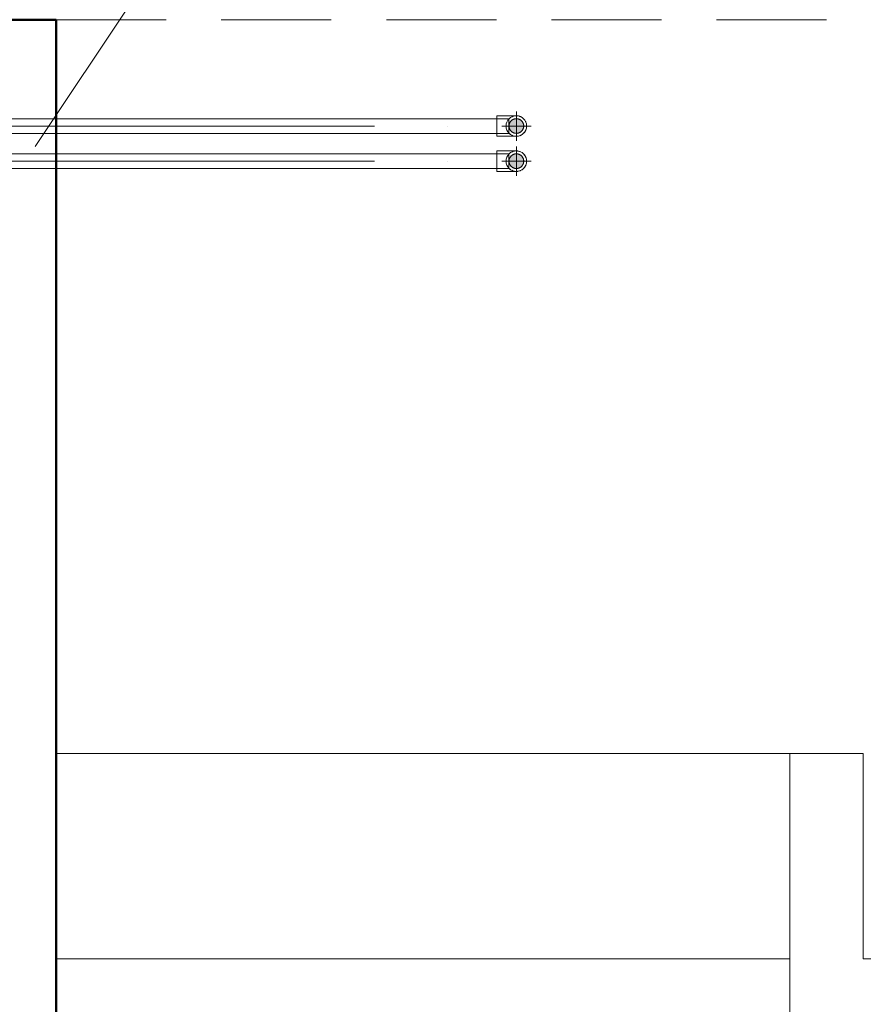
# Model space of a CAD drawing. Header units: millimetres. Extents: x -15837 to 20337, y 4737 to 43412.
# Tile 45 of 85: x 12222 to 13371, y 41134 to 42476. Entities that reach past the tile are written whole.
import ezdxf

# ---------------------------------------------------------------- set-up
doc = ezdxf.new("R2010")
doc.units = ezdxf.units.MM
for name, pattern in [('ADSK_Осевая', [700, 500, -100, 0, -100]), ('ADSK_Скрыто', [300, 150, -150]), ('ADSK_Штриховая_ш3 п1_5', [225, 150, -75])]:
    doc.linetypes.add(name, pattern=pattern)
for name, color, linetype, lineweight in [('A-DETL-____-HDLN', 90, 'ADSK_Скрыто', 9), ('A-DETL-____-MBND', 5, 'ADSK_Штриховая_ш3 п1_5', 20), ('A-GENM-____-OTLN', 13, 'Continuous', 20), ('A-PART-____-OTLN', 2, 'Continuous', 20), ('A-WALL-____-MCUT', 113, 'Continuous', 50), ('A-WALL-____-OTLN', 113, 'Continuous', 20), ('P-PIPE-____-CNTR', 3, 'ADSK_Осевая', 20), ('P-PIPE-____-IDEN', 2, 'Continuous', 20), ('P-PIPE-____-OTLN', 3, 'Continuous', 20), ('S-STRS-____-OTLN', 31, 'Continuous', 20)]:
    doc.layers.add(name, color=color, linetype=linetype, lineweight=lineweight)

# ---------------------------------------------------------------- blocks, each defined once
blk = doc.blocks.new('Family - 83 new-609542-В_Этаж 03_Водопровод')
at = {"layer": 'S-STRS-____-OTLN', "color": 253}
for p, q in [((100, -2020), (100, -2300)), ((100, -2300), (1100, -2300)), ((100, -2300), (100, -2580)), ((100, -2580), (1100, -2580))]:
    blk.add_line(p, q, dxfattribs=at)
blk = doc.blocks.new('Family - Concrete - Structural-609543-В_Этаж 03_Водопровод')
blk.add_blockref('Family - 83 new-609542-В_Этаж 03_Водопровод', (0, 0))
blk = doc.blocks.new('Family - 83 new-609544-В_Этаж 03_Водопровод')
at = {"layer": 'S-STRS-____-OTLN', "color": 253}
for p, q in [((-1000, -2300), (0, -2300)), ((0, -2580), (0, -2300)), ((100, -2580), (0, -2580))]:
    blk.add_line(p, q, dxfattribs=at)
blk = doc.blocks.new('Family - Concrete - Structural-609545-В_Этаж 03_Водопровод')
blk.add_blockref('Family - 83 new-609544-В_Этаж 03_Водопровод', (0, 0))
blk = doc.blocks.new('Family - STAIR - 002-609548-В_Этаж 03_Водопровод')
for name in ['Family - Concrete - Structural-609543-В_Этаж 03_Водопровод', 'Family - Concrete - Structural-609545-В_Этаж 03_Водопровод']:
    blk.add_blockref(name, (0, 0))
blk = doc.blocks.new('Family - 83 new-609550-В_Этаж 03_Водопровод')
at = {"layer": 'A-DETL-____-MBND', "color": 253}
for p, q in [((100, -2020), (100, -2300)), ((100, -2300), (1100, -2300)), ((100, -2300), (100, -2580)), ((100, -2580), (1100, -2580))]:
    blk.add_line(p, q, dxfattribs=at)
blk = doc.blocks.new('Family - Concrete - Structural-609551-В_Этаж 03_Водопровод')
blk.add_blockref('Family - 83 new-609550-В_Этаж 03_Водопровод', (0, 0))
blk = doc.blocks.new('Прямая форма - 83 new-612017-В_Этаж 03_Водопровод')
at = {"layer": 'A-DETL-____-MBND', "color": 253}
blk.add_line((3600, -300), (5700, -300), dxfattribs=at)
blk = doc.blocks.new('Прямая форма - SLA - 012-612018-В_Этаж 03_Водопровод')
blk.add_blockref('Прямая форма - 83 new-612017-В_Этаж 03_Водопровод', (0, 0))
blk = doc.blocks.new('Прямая форма - 83 new-612726-В_Этаж 03_Водопровод')
at = {"layer": 'A-WALL-____-MCUT', "color": 9}
for p, q in [((0, 0), (0, -100)), ((3800, 0), (0, 0))]:
    blk.add_line(p, q, dxfattribs=at)
blk = doc.blocks.new('Прямая форма - SW - 009-612727-В_Этаж 03_Водопровод')
blk.add_blockref('Прямая форма - 83 new-612726-В_Этаж 03_Водопровод', (0, 0))
blk = doc.blocks.new('83 new_ifc_RVT-1-В_Этаж 03_Водопровод')
at = {"layer": 'A-GENM-____-OTLN', "color": 253, "lineweight": 20}
blk.add_blockref('Прямая форма - SLA - 012-612018-В_Этаж 03_Водопровод', (20910.3, 42775.8), dxfattribs=at)
at = {"layer": 'A-PART-____-OTLN', "color": 253, "lineweight": 20, "rotation": 180}
blk.add_blockref('Family - Concrete - Structural-609551-В_Этаж 03_Водопровод', (25610.3, 38895.8), dxfattribs=at)
at = {"layer": 'A-WALL-____-OTLN', "color": 253, "lineweight": 20, "rotation": 270}
blk.add_blockref('Прямая форма - SW - 009-612727-В_Этаж 03_Водопровод', (24510.3, 42475.8), dxfattribs=at)
at = {"layer": 'S-STRS-____-OTLN', "color": 253, "lineweight": 20, "rotation": 180}
blk.add_blockref('Family - STAIR - 002-609548-В_Этаж 03_Водопровод', (25610.3, 38895.8), dxfattribs=at)
blk = doc.blocks.new('ADSK_Полипропилен_Отвод - Универсальный-V17-В_Этаж 03_Водопровод')
at = {"layer": 'A-DETL-____-HDLN', "color": 140}
for start, end in [(90, 270), (270, 90)]:
    blk.add_arc((25137.5, 42330.9), 10, start, end, dxfattribs=at)
at = {"layer": 'P-PIPE-____-OTLN', "color": 150}
for p, q in [((25137.5, 42344.9), (25111, 42344.9)), ((25111, 42344.9), (25111, 42330.9)), ((25111, 42330.9), (25111, 42316.9)), ((25111, 42316.9), (25137.5, 42316.9))]:
    blk.add_line(p, q, dxfattribs=at)
at = {"layer": 'P-PIPE-____-OTLN', "color": 150, "flags": 128}
for points in [[(25138.6, 42344.8), (25139.1, 42344.8), (25139.7, 42344.7), (25140.2, 42344.6)], [(25141.9, 42344.2), (25142.4, 42344), (25142.9, 42343.8), (25143.4, 42343.5)], [(25145.4, 42342.4), (25145.8, 42342.1), (25146.3, 42341.8), (25146.7, 42341.4)], [(25147.9, 42340.2), (25148.2, 42339.8), (25148.6, 42339.4), (25148.9, 42338.9)], [(25150.6, 42326.1), (25150.4, 42325.6), (25150.2, 42325.1), (25149.9, 42324.6)], [(25150.1, 42337), (25150.3, 42336.5), (25150.5, 42336), (25150.7, 42335.4)], [(25151.4, 42329.9), (25151.4, 42329.4), (25151.3, 42328.8), (25151.2, 42328.2)], [(25151.3, 42333.3), (25151.3, 42332.7), (25151.4, 42332.2)], [(25140, 42317.1), (25139.4, 42317), (25138.9, 42317), (25138.3, 42316.9)], [(25143.7, 42318.3), (25143.2, 42318.1), (25142.7, 42317.9), (25142.1, 42317.7)], [(25146.5, 42320.2), (25146.1, 42319.8), (25145.6, 42319.5), (25145.1, 42319.2)], [(25149.1, 42323.1), (25148.8, 42322.6), (25148.4, 42322.2), (25148.1, 42321.8)]]:
    blk.add_lwpolyline(points, dxfattribs=at)
at = {"layer": 'P-PIPE-____-OTLN', "color": 150}
for start, end in [(0, 180), (180, 0)]:
    blk.add_arc((25137.5, 42330.9), 14, start, end, dxfattribs=at)
for points, knots in [([(25127.3, 42340.5), (25127.5, 42340.7), (25127.8, 42341.1), (25128.6, 42341.8), (25129.2, 42342.2), (25129.6, 42342.5)], [0.4285714, 0.4285714, 0.4285714, 0.4285714, 0.4642857, 0.5, 0.5714286, 0.5714286, 0.5714286, 0.5714286]), ([(25131.1, 42343.3), (25131.4, 42343.5), (25132.1, 42343.9), (25132.9, 42344.1), (25133.3, 42344.2)], [0.6543136, 0.6543136, 0.6543136, 0.6543136, 0.7142857, 0.7758908, 0.7758908, 0.7758908, 0.7758908]), ([(25133.3, 42317.5), (25132.9, 42317.6), (25132.1, 42317.9), (25131.4, 42318.2), (25131.1, 42318.4)], [0.2241092, 0.2241092, 0.2241092, 0.2241092, 0.2857143, 0.3456864, 0.3456864, 0.3456864, 0.3456864])]:
    blk.add_open_spline(points, degree=3, knots=knots, dxfattribs=at)
for points in [[(25134.8, 42344.6), (25135.7, 42344.8), (25136.5, 42344.9), (25137.5, 42344.9)], [(25129.6, 42319.3), (25129.4, 42319.4), (25129, 42319.7), (25128.4, 42320.2), (25127.8, 42320.7), (25127.5, 42321.1), (25127.3, 42321.2)], [(25137.5, 42316.9), (25136.5, 42316.9), (25135.7, 42317), (25134.8, 42317.1)]]:
    blk.add_open_spline(points, degree=3, dxfattribs=at)
blk = doc.blocks.new('ADSK_Полипропилен_Отвод - Универсальный-V21-В_Этаж 03_Водопровод')
at = {"layer": 'A-DETL-____-HDLN', "color": 210}
for start, end in [(90, 270), (270, 90)]:
    blk.add_arc((25137.5, 42283), 10, start, end, dxfattribs=at)
at = {"layer": 'P-PIPE-____-OTLN', "color": 220}
for p, q in [((25137.5, 42297), (25111, 42297)), ((25111, 42297), (25111, 42283)), ((25111, 42283), (25111, 42269)), ((25111, 42269), (25137.5, 42269))]:
    blk.add_line(p, q, dxfattribs=at)
at = {"layer": 'P-PIPE-____-OTLN', "color": 220, "flags": 128}
for points in [[(25138.6, 42297), (25139.1, 42296.9), (25139.7, 42296.8), (25140.2, 42296.7)], [(25141.9, 42296.3), (25142.4, 42296.1), (25142.9, 42295.9), (25143.4, 42295.7)], [(25145.4, 42294.6), (25145.8, 42294.3), (25146.3, 42293.9), (25146.7, 42293.6)], [(25147.9, 42292.4), (25148.2, 42291.9), (25148.6, 42291.5), (25148.9, 42291.1)], [(25150.1, 42289.1), (25150.3, 42288.6), (25150.5, 42288.1), (25150.7, 42287.6)], [(25151.3, 42285.4), (25151.3, 42284.9), (25151.4, 42284.3)], [(25146.5, 42272.3), (25146.1, 42272), (25145.6, 42271.6), (25145.1, 42271.3)], [(25149.1, 42275.2), (25148.8, 42274.8), (25148.4, 42274.3), (25148.1, 42273.9)], [(25150.6, 42278.2), (25150.4, 42277.7), (25150.2, 42277.2), (25149.9, 42276.7)], [(25151.4, 42282.1), (25151.4, 42281.5), (25151.3, 42280.9), (25151.2, 42280.4)], [(25140, 42269.3), (25139.4, 42269.2), (25138.9, 42269.1), (25138.3, 42269.1)], [(25143.7, 42270.5), (25143.2, 42270.3), (25142.7, 42270), (25142.1, 42269.8)]]:
    blk.add_lwpolyline(points, dxfattribs=at)
at = {"layer": 'P-PIPE-____-OTLN', "color": 220}
for start, end in [(0, 180), (180, 0)]:
    blk.add_arc((25137.5, 42283), 14, start, end, dxfattribs=at)
for points, knots in [([(25127.3, 42292.7), (25127.5, 42292.9), (25127.8, 42293.2), (25128.6, 42293.9), (25129.2, 42294.3), (25129.6, 42294.6)], [0.4285714, 0.4285714, 0.4285714, 0.4285714, 0.4642857, 0.5, 0.5714286, 0.5714286, 0.5714286, 0.5714286]), ([(25131.1, 42295.5), (25131.4, 42295.7), (25132.1, 42296), (25132.9, 42296.3), (25133.3, 42296.4)], [0.6543136, 0.6543136, 0.6543136, 0.6543136, 0.7142857, 0.7758908, 0.7758908, 0.7758908, 0.7758908]), ([(25133.3, 42269.7), (25132.9, 42269.8), (25132.1, 42270.1), (25131.4, 42270.4), (25131.1, 42270.6)], [0.2241092, 0.2241092, 0.2241092, 0.2241092, 0.2857143, 0.3456864, 0.3456864, 0.3456864, 0.3456864])]:
    blk.add_open_spline(points, degree=3, knots=knots, dxfattribs=at)
for points in [[(25134.8, 42296.8), (25135.7, 42296.9), (25136.5, 42297), (25137.5, 42297)], [(25129.6, 42271.4), (25129.4, 42271.6), (25129, 42271.9), (25128.4, 42272.3), (25127.8, 42272.8), (25127.5, 42273.2), (25127.3, 42273.4)], [(25137.5, 42269), (25136.5, 42269), (25135.7, 42269.1), (25134.8, 42269.3)]]:
    blk.add_open_spline(points, degree=3, dxfattribs=at)

msp = doc.modelspace()

# ---------------------------------------------------------------- hatches: boundary and pattern name
at = {"layer": 'P-PIPE-____-OTLN'}
for points in [[(12898.5, 42320.9), (12902.5, 42321.8), (12903.5, 42322.2), (12905.5, 42323.8), (12907.1, 42325.9), (12908.1, 42328.3), (12908.5, 42330.9), (12908.1, 42333.5), (12907.1, 42335.9), (12905.5, 42338), (12903.5, 42339.5), (12901.1, 42340.5), (12898.5, 42340.9), (12895.9, 42340.5), (12893.5, 42339.5), (12891.4, 42338), (12889.8, 42335.9), (12888.8, 42333.5), (12888.5, 42330.9), (12888.8, 42328.3), (12889.8, 42325.9), (12891.4, 42323.8), (12894.4, 42321.8), (12895.9, 42321.2)], [(12898.5, 42273), (12901.1, 42273.4), (12903.5, 42274.4), (12905.5, 42276), (12907.1, 42278), (12908.1, 42280.4), (12908.5, 42283), (12908.1, 42285.6), (12907.1, 42288), (12905.5, 42290.1), (12903.5, 42291.7), (12901.1, 42292.7), (12898.5, 42293), (12895.9, 42292.7), (12893.5, 42291.7), (12891.3, 42289.9), (12889.8, 42288), (12888.8, 42285.6), (12888.5, 42283), (12888.8, 42280.4), (12889.8, 42278), (12891.4, 42276), (12893.5, 42274.4), (12895.9, 42273.4)]]:
    msp.add_hatch(color=256, dxfattribs=at).paths.add_polyline_path(points)

# ---------------------------------------------------------------- linework, layer by layer
at = {"layer": 'A-DETL-____-HDLN', "color": 140}
for p, q in [((12888, 42340.2), (12888, 42340.9)), ((12888, 42321.8), (12888, 42340)), ((12888, 42320.9), (12888, 42321.6))]:
    msp.add_line(p, q, dxfattribs=at)
at = {"layer": 'A-DETL-____-HDLN', "color": 210}
for p, q in [((12888, 42292.3), (12888, 42293)), ((12888, 42273.9), (12888, 42292.1)), ((12888, 42273), (12888, 42273.8))]:
    msp.add_line(p, q, dxfattribs=at)
at = {"layer": 'P-PIPE-____-CNTR', "color": 150}
for p, q in [((12898.5, 42310.9), (12898.5, 42350.9)), ((11505, 42330.9), (12872, 42330.9)), ((12878.5, 42330.9), (12918.5, 42330.9))]:
    msp.add_line(p, q, dxfattribs=at)
at = {"layer": 'P-PIPE-____-CNTR', "color": 220}
for p, q in [((12898.5, 42263), (12898.5, 42303)), ((11505, 42283), (12872, 42283)), ((12878.5, 42283), (12918.5, 42283))]:
    msp.add_line(p, q, dxfattribs=at)
at = {"layer": 'P-PIPE-____-IDEN'}
msp.add_line((12242.7, 42303.1), (12448.2, 42611.3), dxfattribs=at)
at = {"layer": 'P-PIPE-____-OTLN', "color": 150}
for p, q in [((12888, 42340.9), (11489, 42340.9)), ((11489, 42320.9), (12888, 42320.9))]:
    msp.add_line(p, q, dxfattribs=at)
at = {"layer": 'P-PIPE-____-OTLN', "color": 220}
for p, q in [((12888, 42293), (11489, 42293)), ((11489, 42273), (12888, 42273))]:
    msp.add_line(p, q, dxfattribs=at)

# ---------------------------------------------------------------- block references
at = {"lineweight": 9}
msp.add_blockref('83 new_ifc_RVT-1-В_Этаж 03_Водопровод', (-12239, 0), dxfattribs=at)
at = {"layer": 'A-DETL-____-HDLN', "color": 140}
msp.add_blockref('ADSK_Полипропилен_Отвод - Универсальный-V17-В_Этаж 03_Водопровод', (-12239, 0), dxfattribs=at)
at = {"layer": 'A-DETL-____-HDLN', "color": 210}
msp.add_blockref('ADSK_Полипропилен_Отвод - Универсальный-V21-В_Этаж 03_Водопровод', (-12239, 0), dxfattribs=at)

doc.saveas('drawing.dxf')
